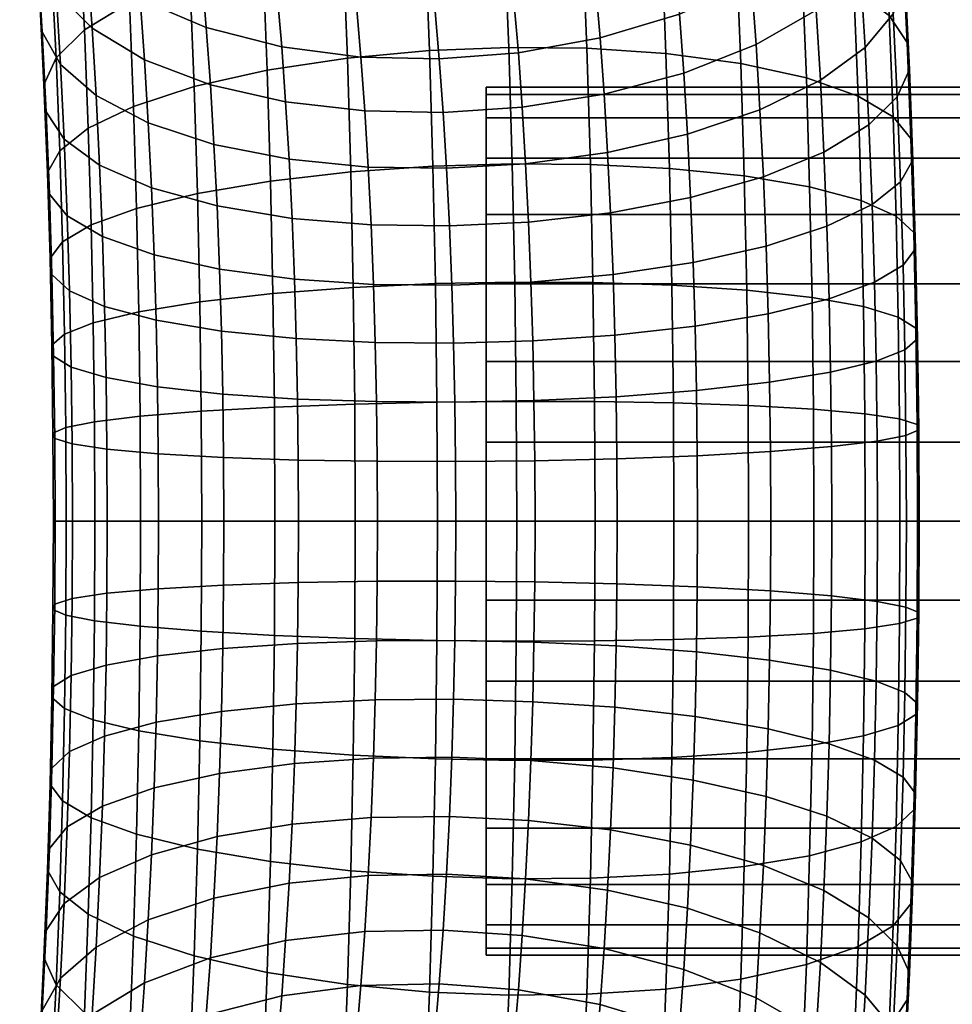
# Model space of a CAD drawing. Header units: millimetres. Extents: x -735 to 735, y -989 to 989.
# Tile 5 of 256: x -488 to -437, y -27 to 28. Entities that reach past the tile are written whole.
import ezdxf

# ---------------------------------------------------------------- set-up
doc = ezdxf.new("R2010")
doc.units = ezdxf.units.MM
doc.layers.add('kostra', color=7, linetype='Continuous')

msp = doc.modelspace()

# ---------------------------------------------------------------- meshes
at = {"layer": 'kostra'}
mesh = msp.add_polyface(dxfattribs=at)
corners = [(-479.195, 38.647, 1918.244), (-482.949, 40.864, 1920.639), (-483.306, 43.222, 1917.739), (-479.531, 40.878, 1915.5), (-482.601, 38.197, 1923.48), (-485.59, 40.807, 1926.48), (-485.962, 43.656, 1923.446), (-478.865, 36.125, 1920.93), (-485.243, 37.743, 1929.303), (-487.299, 40.49, 1932.761), (-487.671, 43.776, 1929.733), (-482.276, 35.329, 1926.122), (-478.558, 33.413, 1923.429), (-486.957, 36.993, 1935.547), (-488.037, 39.633, 1939.253), (-488.403, 43.38, 1936.269), (-484.924, 34.483, 1931.9), (-481.978, 32.277, 1928.552), (-487.881, 38.026, 1945.693), (-487.254, 40.396, 1949.362), (-487.63, 44.874, 1946.297), (-488.235, 42.241, 1942.808), (-487.704, 35.679, 1941.96), (-486.647, 33.302, 1938.073), (-484.635, 31.042, 1934.255), (-481.707, 29.057, 1930.757), (-486.918, 35.706, 1952.097), (-485.38, 37.871, 1955.947), (-485.736, 42.845, 1953.047), (-487.565, 33.611, 1948.267), (-487.408, 31.536, 1944.375), (-486.37, 29.436, 1940.328), (-484.377, 27.438, 1936.356), (-481.466, 25.684, 1932.724), (-482.576, 34.518, 1962.252), (-479.219, 36.166, 1965.532), (-479.563, 41.887, 1962.728), (-482.905, 39.978, 1959.575), (-485.068, 32.698, 1958.482), (-486.625, 30.829, 1954.487), (-487.289, 29.021, 1950.517), (-487.149, 27.229, 1946.487), (-486.128, 25.415, 1942.298), (-484.152, 23.691, 1938.193), (-481.255, 22.175, 1934.443), (-482.297, 28.877, 1964.531), (-478.926, 30.256, 1967.92), (-484.803, 27.354, 1960.641), (-486.375, 25.791, 1956.523), (-487.053, 24.278, 1952.433), (-486.928, 22.779, 1948.285), (-485.922, 21.262, 1943.976), (-483.96, 19.819, 1939.757), (-484.586, 21.868, 1962.411), (-482.067, 23.085, 1966.399), (-486.17, 20.618, 1958.191), (-486.86, 19.409, 1954.004)]
mesh.append_faces([[corners[k] for k in face] for face in [(0, 1, 2, 3), (4, 5, 6, 1), (7, 4, 1, 0), (8, 9, 10, 5), (11, 8, 5, 4), (12, 11, 4, 7), (13, 14, 15, 9), (16, 13, 9, 8), (17, 16, 8, 11), (18, 19, 20, 21), (22, 18, 21, 14), (23, 22, 14, 13), (24, 23, 13, 16), (25, 24, 16, 17), (26, 27, 28, 19), (29, 26, 19, 18), (30, 29, 18, 22), (31, 30, 22, 23), (32, 31, 23, 24), (33, 32, 24, 25), (34, 35, 36, 37), (38, 34, 37, 27), (39, 38, 27, 26), (40, 39, 26, 29), (41, 40, 29, 30), (42, 41, 30, 31), (43, 42, 31, 32), (44, 43, 32, 33), (45, 46, 35, 34), (47, 45, 34, 38), (48, 47, 38, 39), (49, 48, 39, 40), (50, 49, 40, 41), (51, 50, 41, 42), (52, 51, 42, 43), (53, 54, 45, 47), (55, 53, 47, 48), (56, 55, 48, 49)]])
mesh = msp.add_polyface(dxfattribs=at)
corners = [(-462.423, 40.715, 1909.033), (-466.8, 40.186, 1909.225), (-467.148, 41.896, 1906.394), (-462.776, 42.448, 1906.164), (-471.165, 40.333, 1909.857), (-471.514, 42.05, 1907.016), (-462.087, 38.786, 1911.775), (-466.468, 38.282, 1911.932), (-475.276, 39.268, 1913.759), (-479.531, 40.878, 1915.5), (-479.886, 42.911, 1912.61), (-475.617, 41.221, 1910.983), (-470.832, 38.422, 1912.573), (-474.953, 37.125, 1916.394), (-479.195, 38.647, 1918.244), (-470.515, 36.325, 1915.151), (-466.152, 36.193, 1914.5), (-474.636, 34.702, 1918.975), (-478.865, 36.125, 1920.93), (-470.205, 33.954, 1917.677), (-465.844, 33.831, 1917.016), (-474.341, 32.097, 1921.375), (-478.558, 33.413, 1923.429), (-469.917, 31.405, 1920.025), (-465.556, 31.291, 1919.356), (-478.276, 30.526, 1925.727), (-481.978, 32.277, 1928.552), (-482.276, 35.329, 1926.122), (-474.07, 29.324, 1923.583), (-469.651, 28.692, 1922.186), (-465.292, 28.588, 1921.509), (-478.02, 27.481, 1927.813), (-481.707, 29.057, 1930.757), (-473.824, 26.398, 1925.586), (-469.411, 25.83, 1924.146), (-465.052, 25.735, 1923.462), (-477.791, 24.291, 1929.673), (-481.466, 25.684, 1932.724), (-473.605, 23.333, 1927.373), (-469.196, 22.831, 1925.894), (-464.838, 22.748, 1925.204), (-475.182, 37.533, 1968.099), (-470.736, 38.542, 1969.815), (-471.103, 44.64, 1966.826), (-475.539, 43.47, 1965.188), (-479.219, 36.166, 1965.532), (-479.563, 41.887, 1962.728), (-477.592, 20.973, 1931.299), (-481.255, 22.175, 1934.443), (-470.424, 32.244, 1972.36), (-465.86, 32.767, 1973.241), (-466.177, 39.167, 1970.655), (-474.878, 31.399, 1970.577), (-478.926, 30.256, 1967.92), (-470.167, 25.777, 1974.446), (-465.6, 26.195, 1975.361), (-474.628, 25.102, 1972.608), (-478.685, 24.188, 1969.878), (-482.067, 23.085, 1966.399), (-482.297, 28.877, 1964.531), (-469.976, 19.442, 1976.005), (-465.405, 19.758, 1976.945)]
mesh.append_faces([[corners[k] for k in face] for face in [(0, 1, 2, 3), (1, 4, 5, 2), (6, 7, 1, 0), (8, 9, 10, 11), (12, 8, 11, 4), (7, 12, 4, 1), (13, 14, 9, 8), (15, 13, 8, 12), (16, 15, 12, 7), (17, 18, 14, 13), (19, 17, 13, 15), (20, 19, 15, 16), (21, 22, 18, 17), (23, 21, 17, 19), (24, 23, 19, 20), (25, 26, 27, 22), (28, 25, 22, 21), (29, 28, 21, 23), (30, 29, 23, 24), (31, 32, 26, 25), (33, 31, 25, 28), (34, 33, 28, 29), (35, 34, 29, 30), (36, 37, 32, 31), (38, 36, 31, 33), (39, 38, 33, 34), (40, 39, 34, 35), (41, 42, 43, 44), (45, 41, 44, 46), (47, 48, 37, 36), (49, 50, 51, 42), (52, 49, 42, 41), (53, 52, 41, 45), (54, 55, 50, 49), (56, 54, 49, 52), (57, 56, 52, 53), (58, 57, 53, 59), (60, 61, 55, 54)]])
mesh = msp.add_polyface(dxfattribs=at)
corners = [(-444.978, 39.111, 1925.956), (-448.26, 36.485, 1923.294), (-448.595, 39.446, 1920.565), (-445.338, 42.285, 1923.031), (-444.648, 35.733, 1928.646), (-447.952, 33.333, 1925.803), (-442.215, 38.381, 1931.932), (-442.57, 42.01, 1929.043), (-444.348, 32.167, 1931.087), (-447.672, 30.007, 1928.08), (-441.894, 34.551, 1934.554), (-440.375, 37, 1938.238), (-440.72, 41.101, 1935.431), (-439.748, 39.37, 1941.908), (-440.115, 43.734, 1938.92), (-444.081, 28.433, 1933.264), (-447.423, 26.523, 1930.112), (-441.606, 30.54, 1936.893), (-440.068, 32.705, 1940.743), (-439.421, 34.799, 1944.573), (-439.578, 36.875, 1948.464), (-439.925, 41.718, 1945.64), (-440.616, 38.975, 1952.512), (-440.983, 44.094, 1949.527), (-447.205, 22.901, 1931.887), (-451.242, 21.534, 1929.321), (-451.447, 24.94, 1927.651), (-443.847, 24.549, 1935.168), (-441.355, 26.369, 1938.938), (-439.799, 28.238, 1942.933), (-439.135, 30.046, 1946.903), (-439.275, 31.838, 1950.933), (-440.296, 33.652, 1955.121), (-442.272, 35.376, 1959.227), (-442.609, 40.972, 1956.483), (-445.169, 36.891, 1962.976), (-445.52, 42.727, 1960.116), (-448.832, 38.094, 1966.121), (-449.195, 44.121, 1963.167), (-441.142, 22.06, 1940.678), (-443.648, 20.538, 1936.789), (-439.57, 23.623, 1944.797), (-438.891, 25.136, 1948.886), (-439.017, 26.635, 1953.035), (-440.023, 28.152, 1957.343), (-441.985, 29.595, 1961.562), (-444.87, 30.863, 1965.412), (-448.523, 31.869, 1968.636), (-438.692, 20.095, 1950.513), (-439.382, 18.885, 1946.325), (-438.805, 21.293, 1954.758), (-439.799, 22.506, 1959.165), (-441.75, 23.659, 1963.477), (-444.625, 24.673, 1967.409), (-448.27, 25.477, 1970.698), (-448.081, 19.216, 1972.239), (-444.442, 18.609, 1968.901)]
mesh.append_faces([[corners[k] for k in face] for face in [(0, 1, 2, 3), (4, 5, 1, 0), (6, 4, 0, 7), (8, 9, 5, 4), (10, 8, 4, 6), (11, 10, 6, 12), (13, 11, 12, 14), (15, 16, 9, 8), (17, 15, 8, 10), (18, 17, 10, 11), (19, 18, 11, 13), (20, 19, 13, 21), (22, 20, 21, 23), (24, 25, 26, 16), (27, 24, 16, 15), (28, 27, 15, 17), (29, 28, 17, 18), (30, 29, 18, 19), (31, 30, 19, 20), (32, 31, 20, 22), (33, 32, 22, 34), (35, 33, 34, 36), (37, 35, 36, 38), (39, 40, 27, 28), (41, 39, 28, 29), (42, 41, 29, 30), (43, 42, 30, 31), (44, 43, 31, 32), (45, 44, 32, 33), (46, 45, 33, 35), (47, 46, 35, 37), (48, 49, 41, 42), (50, 48, 42, 43), (51, 50, 43, 44), (52, 51, 44, 45), (53, 52, 45, 46), (54, 53, 46, 47), (55, 56, 53, 54)]])
mesh = msp.add_polyface(dxfattribs=at)
corners = [(-457.586, 40.003, 1912.144), (-462.087, 38.786, 1911.775), (-462.423, 40.715, 1909.033), (-457.933, 41.993, 1909.316), (-461.767, 36.669, 1914.377), (-466.152, 36.193, 1914.5), (-466.468, 38.282, 1911.932), (-457.256, 37.821, 1914.828), (-452.887, 39.682, 1915.916), (-453.233, 41.972, 1913.1), (-461.454, 34.275, 1916.927), (-465.844, 33.831, 1917.016), (-456.934, 35.352, 1917.458), (-452.549, 37.091, 1918.675), (-448.595, 39.446, 1920.565), (-448.955, 42.201, 1917.631), (-461.163, 31.703, 1919.298), (-465.556, 31.291, 1919.356), (-456.633, 32.698, 1919.903), (-452.234, 34.307, 1921.24), (-448.26, 36.485, 1923.294), (-460.895, 28.964, 1921.478), (-465.292, 28.588, 1921.509), (-456.357, 29.874, 1922.152), (-451.944, 31.344, 1923.6), (-447.952, 33.333, 1925.803), (-460.652, 26.074, 1923.457), (-465.052, 25.735, 1923.462), (-456.107, 26.893, 1924.193), (-451.681, 28.216, 1925.741), (-447.672, 30.007, 1928.08), (-460.436, 23.047, 1925.222), (-464.838, 22.748, 1925.204), (-455.883, 23.771, 1926.013), (-451.447, 24.94, 1927.651), (-447.423, 26.523, 1930.112), (-455.688, 20.524, 1927.605), (-460.246, 19.899, 1926.765), (-451.242, 21.534, 1929.321), (-452.695, 32.56, 1971.054), (-448.523, 31.869, 1968.636), (-448.832, 38.094, 1966.121), (-453.011, 38.92, 1968.484), (-457.096, 32.923, 1972.596), (-457.415, 39.354, 1969.997), (-461.453, 32.983, 1973.296), (-461.772, 39.426, 1970.693), (-465.86, 32.767, 1973.241), (-466.177, 39.167, 1970.655), (-452.437, 26.03, 1973.161), (-448.27, 25.477, 1970.698), (-456.835, 26.32, 1974.726), (-461.191, 26.368, 1975.43), (-465.6, 26.195, 1975.361), (-452.243, 19.633, 1974.735), (-448.081, 19.216, 1972.239), (-456.639, 19.852, 1976.318), (-460.995, 19.888, 1977.025), (-465.405, 19.758, 1976.945)]
mesh.append_faces([[corners[k] for k in face] for face in [(0, 1, 2, 3), (4, 5, 6, 1), (7, 4, 1, 0), (8, 7, 0, 9), (10, 11, 5, 4), (12, 10, 4, 7), (13, 12, 7, 8), (14, 13, 8, 15), (16, 17, 11, 10), (18, 16, 10, 12), (19, 18, 12, 13), (20, 19, 13, 14), (21, 22, 17, 16), (23, 21, 16, 18), (24, 23, 18, 19), (25, 24, 19, 20), (26, 27, 22, 21), (28, 26, 21, 23), (29, 28, 23, 24), (30, 29, 24, 25), (31, 32, 27, 26), (33, 31, 26, 28), (34, 33, 28, 29), (35, 34, 29, 30), (36, 37, 31, 33), (38, 36, 33, 34), (39, 40, 41, 42), (43, 39, 42, 44), (45, 43, 44, 46), (47, 45, 46, 48), (49, 50, 40, 39), (51, 49, 39, 43), (52, 51, 43, 45), (53, 52, 45, 47), (54, 55, 50, 49), (56, 54, 49, 51), (57, 56, 51, 52), (58, 57, 52, 53)]])
mesh = msp.add_polyface(dxfattribs=at)
corners = [(-473.413, 20.146, 1928.935), (-477.592, 20.973, 1931.299), (-477.791, 24.291, 1929.673), (-473.605, 23.333, 1927.373), (-469.008, 19.712, 1927.422), (-469.196, 22.831, 1925.894), (-464.651, 19.641, 1926.727), (-464.838, 22.748, 1925.204), (-481.075, 18.552, 1935.908), (-483.96, 19.819, 1939.757), (-484.152, 23.691, 1938.193), (-481.255, 22.175, 1934.443), (-477.422, 17.545, 1932.684), (-473.249, 16.854, 1930.266), (-468.848, 16.491, 1928.724), (-464.492, 16.431, 1928.023), (-486.747, 18.21, 1949.759), (-486.86, 19.409, 1954.004), (-487.053, 24.278, 1952.433), (-486.928, 22.779, 1948.285), (-485.753, 16.998, 1945.352), (-485.922, 21.262, 1943.976), (-483.802, 15.844, 1941.04), (-480.927, 14.831, 1937.108), (-477.282, 14.026, 1933.819), (-473.116, 13.474, 1931.356), (-468.717, 13.184, 1929.791), (-464.361, 13.136, 1929.087), (-474.442, 18.933, 1974.126), (-469.976, 19.442, 1976.005), (-470.167, 25.777, 1974.446), (-474.628, 25.102, 1972.608), (-478.506, 18.244, 1971.341), (-478.685, 24.188, 1969.878), (-481.896, 17.412, 1967.796), (-482.067, 23.085, 1966.399), (-484.424, 16.494, 1963.734), (-484.586, 21.868, 1962.411), (-486.017, 15.551, 1959.438), (-486.17, 20.618, 1958.191), (-486.716, 14.639, 1955.178), (-486.612, 13.735, 1950.86), (-485.627, 12.82, 1946.38), (-483.685, 11.951, 1941.998), (-480.817, 11.186, 1938.005), (-477.178, 10.58, 1934.667), (-473.015, 10.163, 1932.171), (-468.62, 9.944, 1930.588), (-464.264, 9.908, 1929.881), (-469.839, 13.014, 1977.124), (-465.266, 13.225, 1978.082), (-465.405, 19.758, 1976.945), (-474.308, 12.673, 1975.216), (-478.377, 12.211, 1972.39), (-481.773, 11.655, 1968.797), (-484.307, 11.041, 1964.683), (-485.907, 10.409, 1960.333), (-486.613, 9.799, 1956.02), (-486.515, 9.194, 1951.65)]
mesh.append_faces([[corners[k] for k in face] for face in [(0, 1, 2, 3), (4, 0, 3, 5), (6, 4, 5, 7), (8, 9, 10, 11), (12, 8, 11, 1), (13, 12, 1, 0), (14, 13, 0, 4), (15, 14, 4, 6), (16, 17, 18, 19), (20, 16, 19, 21), (22, 20, 21, 9), (23, 22, 9, 8), (24, 23, 8, 12), (25, 24, 12, 13), (26, 25, 13, 14), (27, 26, 14, 15), (28, 29, 30, 31), (32, 28, 31, 33), (34, 32, 33, 35), (36, 34, 35, 37), (38, 36, 37, 39), (40, 38, 39, 17), (41, 40, 17, 16), (42, 41, 16, 20), (43, 42, 20, 22), (44, 43, 22, 23), (45, 44, 23, 24), (46, 45, 24, 25), (47, 46, 25, 26), (48, 47, 26, 27), (49, 50, 51, 29), (52, 49, 29, 28), (53, 52, 28, 32), (54, 53, 32, 34), (55, 54, 34, 36), (56, 55, 36, 38), (57, 56, 38, 40), (58, 57, 40, 41)]])
mesh = msp.add_polyface(dxfattribs=at)
corners = [(-443.648, 20.538, 1936.789), (-447.019, 19.159, 1933.399), (-447.205, 22.901, 1931.887), (-443.847, 24.549, 1935.168), (-443.485, 16.418, 1938.117), (-446.867, 15.316, 1934.639), (-440.966, 17.635, 1942.106), (-441.142, 22.06, 1940.678), (-439.382, 18.885, 1946.325), (-439.57, 23.623, 1944.797), (-443.363, 12.384, 1939.11), (-446.753, 11.552, 1935.565), (-440.835, 13.301, 1943.172), (-439.242, 14.244, 1947.467), (-438.543, 15.156, 1951.728), (-438.692, 20.095, 1950.513), (-438.647, 16.06, 1956.046), (-438.805, 21.293, 1954.758), (-439.632, 16.975, 1960.526), (-439.799, 22.506, 1959.165), (-441.574, 17.845, 1964.908), (-441.75, 23.659, 1963.477), (-444.442, 18.609, 1968.901), (-444.625, 24.673, 1967.409), (-443.276, 8.289, 1939.823), (-446.672, 7.732, 1936.23), (-440.741, 8.903, 1943.938), (-439.141, 9.534, 1948.287), (-438.435, 10.145, 1952.6), (-438.534, 10.75, 1956.97), (-439.512, 11.362, 1961.503), (-441.448, 11.944, 1965.935), (-444.31, 12.456, 1969.972), (-443.223, 4.154, 1940.252), (-446.622, 3.875, 1936.631), (-440.685, 4.462, 1944.399), (-439.081, 4.779, 1948.781), (-438.371, 5.084, 1953.126), (-438.465, 5.388, 1957.527), (-439.44, 5.695, 1962.091), (-441.372, 5.987, 1966.554), (-444.231, 6.243, 1970.618), (-447.863, 6.447, 1974.011), (-447.945, 12.862, 1973.344), (-443.205, 0, 1940.396), (-446.606, 0, 1936.765), (-440.666, 0, 1944.554), (-439.06, 0, 1948.947), (-438.349, 0, 1953.302), (-438.442, 0, 1957.714), (-439.416, 0, 1962.289), (-441.347, 0, 1966.761), (-444.204, 0, 1970.834), (-447.836, 0, 1974.234)]
mesh.append_faces([[corners[k] for k in face] for face in [(0, 1, 2, 3), (4, 5, 1, 0), (6, 4, 0, 7), (8, 6, 7, 9), (10, 11, 5, 4), (12, 10, 4, 6), (13, 12, 6, 8), (14, 13, 8, 15), (16, 14, 15, 17), (18, 16, 17, 19), (20, 18, 19, 21), (22, 20, 21, 23), (24, 25, 11, 10), (26, 24, 10, 12), (27, 26, 12, 13), (28, 27, 13, 14), (29, 28, 14, 16), (30, 29, 16, 18), (31, 30, 18, 20), (32, 31, 20, 22), (33, 34, 25, 24), (35, 33, 24, 26), (36, 35, 26, 27), (37, 36, 27, 28), (38, 37, 28, 29), (39, 38, 29, 30), (40, 39, 30, 31), (41, 40, 31, 32), (42, 41, 32, 43), (44, 45, 34, 33), (46, 44, 33, 35), (47, 46, 35, 36), (48, 47, 36, 37), (49, 48, 37, 38), (50, 49, 38, 39), (51, 50, 39, 40), (52, 51, 40, 41), (53, 52, 41, 42)]])
mesh = msp.add_polyface(dxfattribs=at)
corners = [(462.439, 4.395, 1931.253), (462.439, 8.89, 1932.546), (462.439, 13.215, 1934.786), (462.439, 17.077, 1937.923), (462.439, 20.213, 1941.785), (462.439, 22.455, 1946.11), (462.439, 23.747, 1950.606), (462.439, 24.15, 1955), (462.439, 23.747, 1959.394), (462.439, 22.455, 1963.89), (462.439, 20.213, 1968.215), (462.439, 17.077, 1972.077), (462.439, 13.215, 1975.214), (462.439, 8.89, 1977.454), (462.439, 4.395, 1978.747), (462.439, 0, 1979.15), (462.439, -4.395, 1978.747), (462.439, -8.89, 1977.454), (462.439, -13.215, 1975.214), (462.439, -17.077, 1972.077), (462.439, -20.213, 1968.215), (462.439, -22.455, 1963.89), (462.439, -23.747, 1959.394), (462.439, -24.15, 1955), (462.439, -23.747, 1950.606), (462.439, -22.455, 1946.11), (462.439, -20.213, 1941.785), (462.439, -17.077, 1937.923), (462.439, -13.215, 1934.786), (462.439, -8.89, 1932.546), (462.439, -4.395, 1931.253), (462.439, 0, 1930.85), (-462.439, 4.395, 1931.253), (-462.439, 8.89, 1932.546), (-462.439, 13.215, 1934.786), (-462.439, 17.077, 1937.923), (-462.439, 20.213, 1941.785), (-462.439, 22.455, 1946.11), (-462.439, 23.747, 1950.606), (-462.439, 24.15, 1955), (-462.439, 23.747, 1959.394), (-462.439, 22.455, 1963.89), (-462.439, 20.213, 1968.215), (-462.439, 17.077, 1972.077), (-462.439, 13.215, 1975.214), (-462.439, 8.89, 1977.454), (-462.439, 4.395, 1978.747), (-462.439, 0, 1979.15), (-462.439, -4.395, 1978.747), (-462.439, -8.89, 1977.454), (-462.439, -13.215, 1975.214), (-462.439, -17.077, 1972.077), (-462.439, -20.213, 1968.215), (-462.439, -22.455, 1963.89), (-462.439, -23.747, 1959.394), (-462.439, -24.15, 1955), (-462.439, -23.747, 1950.606), (-462.439, -22.455, 1946.11), (-462.439, -20.213, 1941.785), (-462.439, -17.077, 1937.923), (-462.439, -13.215, 1934.786), (-462.439, -8.89, 1932.546), (-462.439, -4.395, 1931.253), (-462.439, 0, 1930.85)]
mesh.append_faces([[corners[k] for k in face] for face in [(32, 0, 31, 63), (33, 1, 0, 32), (34, 2, 1, 33), (35, 3, 2, 34), (36, 4, 3, 35), (37, 5, 4, 36), (38, 6, 5, 37), (39, 7, 6, 38), (40, 8, 7, 39), (41, 9, 8, 40), (42, 10, 9, 41), (43, 11, 10, 42), (44, 12, 11, 43), (45, 13, 12, 44), (46, 14, 13, 45), (47, 15, 14, 46), (48, 16, 15, 47), (49, 17, 16, 48), (50, 18, 17, 49), (51, 19, 18, 50), (52, 20, 19, 51), (53, 21, 20, 52), (54, 22, 21, 53), (55, 23, 22, 54), (56, 24, 23, 55), (57, 25, 24, 56), (58, 26, 25, 57), (59, 27, 26, 58), (60, 28, 27, 59), (61, 29, 28, 60), (62, 30, 29, 61), (63, 31, 30, 62)]])
mesh = msp.add_polyface(dxfattribs=at)
corners = [(-460.246, 19.899, 1926.765), (-464.651, 19.641, 1926.727), (-464.838, 22.748, 1925.204), (-460.436, 23.047, 1925.222), (-460.085, 16.647, 1928.079), (-464.492, 16.431, 1928.023), (-455.521, 17.17, 1928.96), (-455.688, 20.524, 1927.605), (-451.067, 18.015, 1930.743), (-451.242, 21.534, 1929.321), (-447.019, 19.159, 1933.399), (-447.205, 22.901, 1931.887), (-459.953, 13.309, 1929.156), (-464.361, 13.136, 1929.087), (-455.385, 13.727, 1930.071), (-450.924, 14.402, 1931.908), (-446.867, 15.316, 1934.639), (-459.854, 10.038, 1929.961), (-464.264, 9.908, 1929.881), (-455.283, 10.353, 1930.901), (-450.817, 10.862, 1932.779), (-446.753, 11.552, 1935.565), (-459.783, 6.719, 1930.538), (-464.194, 6.631, 1930.451), (-455.21, 6.93, 1931.497), (-450.74, 7.271, 1933.404), (-446.672, 7.732, 1936.23), (-447.945, 12.862, 1973.344), (-444.31, 12.456, 1969.972), (-444.442, 18.609, 1968.901), (-448.081, 19.216, 1972.239), (-452.105, 13.141, 1975.865), (-452.243, 19.633, 1974.735), (-456.499, 13.288, 1977.46), (-456.639, 19.852, 1976.318), (-460.854, 13.312, 1978.169), (-460.995, 19.888, 1977.025), (-465.266, 13.225, 1978.082), (-465.405, 19.758, 1976.945), (-459.74, 3.368, 1930.886), (-464.152, 3.324, 1930.795), (-455.166, 3.473, 1931.856), (-450.694, 3.644, 1933.781), (-446.622, 3.875, 1936.631), (-452.021, 6.586, 1976.546), (-447.863, 6.447, 1974.011), (-456.414, 6.66, 1978.149), (-460.77, 6.672, 1978.859), (-465.181, 6.628, 1978.768), (-459.726, 0, 1931.003), (-464.138, 0, 1930.91), (-455.151, 0, 1931.976), (-450.678, 0, 1933.907), (-446.606, 0, 1936.765), (-451.993, 0, 1976.774), (-447.836, 0, 1974.234), (-456.386, 0, 1978.379), (-460.741, 0, 1979.09), (-465.153, 0, 1978.997)]
mesh.append_faces([[corners[k] for k in face] for face in [(0, 1, 2, 3), (4, 5, 1, 0), (6, 4, 0, 7), (8, 6, 7, 9), (10, 8, 9, 11), (12, 13, 5, 4), (14, 12, 4, 6), (15, 14, 6, 8), (16, 15, 8, 10), (17, 18, 13, 12), (19, 17, 12, 14), (20, 19, 14, 15), (21, 20, 15, 16), (22, 23, 18, 17), (24, 22, 17, 19), (25, 24, 19, 20), (26, 25, 20, 21), (27, 28, 29, 30), (31, 27, 30, 32), (33, 31, 32, 34), (35, 33, 34, 36), (37, 35, 36, 38), (39, 40, 23, 22), (41, 39, 22, 24), (42, 41, 24, 25), (43, 42, 25, 26), (44, 45, 27, 31), (46, 44, 31, 33), (47, 46, 33, 35), (48, 47, 35, 37), (49, 50, 40, 39), (51, 49, 39, 41), (52, 51, 41, 42), (53, 52, 42, 43), (54, 55, 45, 44), (56, 54, 44, 46), (57, 56, 46, 47), (58, 57, 47, 48)]])
mesh = msp.add_polyface(dxfattribs=at)
corners = [(-485.536, 8.581, 1947.118), (-486.515, 9.194, 1951.65), (-486.612, 13.735, 1950.86), (-485.627, 12.82, 1946.38), (-483.6, 7.999, 1942.686), (-483.685, 11.951, 1941.998), (-480.738, 7.487, 1938.648), (-480.817, 11.186, 1938.005), (-477.103, 7.081, 1935.276), (-477.178, 10.58, 1934.667), (-472.944, 6.802, 1932.756), (-473.015, 10.163, 1932.171), (-468.549, 6.656, 1931.161), (-468.62, 9.944, 1930.588), (-464.194, 6.631, 1930.451), (-464.264, 9.908, 1929.881), (-469.756, 6.522, 1977.798), (-465.181, 6.628, 1978.768), (-465.266, 13.225, 1978.082), (-469.839, 13.014, 1977.124), (-474.228, 6.352, 1975.873), (-474.308, 12.673, 1975.216), (-478.299, 6.12, 1973.023), (-478.377, 12.211, 1972.39), (-481.698, 5.841, 1969.401), (-481.773, 11.655, 1968.797), (-484.237, 5.533, 1965.255), (-484.307, 11.041, 1964.683), (-485.841, 5.217, 1960.873), (-485.907, 10.409, 1960.333), (-486.551, 4.911, 1956.528), (-486.613, 9.799, 1956.02), (-486.456, 4.608, 1952.127), (-485.482, 4.301, 1947.562), (-483.549, 4.009, 1943.1), (-480.691, 3.753, 1939.036), (-477.058, 3.549, 1935.643), (-472.9, 3.409, 1933.108), (-468.507, 3.336, 1931.505), (-464.152, 3.324, 1930.795), (-469.728, 0, 1978.024), (-465.153, 0, 1978.997), (-474.201, 0, 1976.093), (-478.273, 0, 1973.235), (-481.674, 0, 1969.604), (-484.213, 0, 1965.446), (-485.819, 0, 1961.053), (-486.53, 0, 1956.698), (-486.437, 0, 1952.286), (-485.463, 0, 1947.711), (-483.532, 0, 1943.239), (-480.675, 0, 1939.166), (-477.043, 0, 1935.766), (-472.886, 0, 1933.226), (-468.493, 0, 1931.621), (-464.138, 0, 1930.91)]
mesh.append_faces([[corners[k] for k in face] for face in [(0, 1, 2, 3), (4, 0, 3, 5), (6, 4, 5, 7), (8, 6, 7, 9), (10, 8, 9, 11), (12, 10, 11, 13), (14, 12, 13, 15), (16, 17, 18, 19), (20, 16, 19, 21), (22, 20, 21, 23), (24, 22, 23, 25), (26, 24, 25, 27), (28, 26, 27, 29), (30, 28, 29, 31), (32, 30, 31, 1), (33, 32, 1, 0), (34, 33, 0, 4), (35, 34, 4, 6), (36, 35, 6, 8), (37, 36, 8, 10), (38, 37, 10, 12), (39, 38, 12, 14), (40, 41, 17, 16), (42, 40, 16, 20), (43, 42, 20, 22), (44, 43, 22, 24), (45, 44, 24, 26), (46, 45, 26, 28), (47, 46, 28, 30), (48, 47, 30, 32), (49, 48, 32, 33), (50, 49, 33, 34), (51, 50, 34, 35), (52, 51, 35, 36), (53, 52, 36, 37), (54, 53, 37, 38), (55, 54, 38, 39)]])
mesh = msp.add_polyface(dxfattribs=at)
corners = [(-469.756, -6.522, 1977.798), (-465.181, -6.628, 1978.768), (-465.153, 0, 1978.997), (-469.728, 0, 1978.024), (-474.228, -6.352, 1975.873), (-474.201, 0, 1976.093), (-478.299, -6.12, 1973.023), (-478.273, 0, 1973.235), (-481.698, -5.841, 1969.401), (-481.674, 0, 1969.604), (-484.237, -5.533, 1965.255), (-484.213, 0, 1965.446), (-485.841, -5.217, 1960.873), (-485.819, 0, 1961.053), (-486.551, -4.911, 1956.528), (-486.53, 0, 1956.698), (-486.456, -4.608, 1952.127), (-486.437, 0, 1952.286), (-485.482, -4.301, 1947.562), (-485.463, 0, 1947.711), (-483.549, -4.009, 1943.1), (-483.532, 0, 1943.239), (-480.691, -3.753, 1939.036), (-480.675, 0, 1939.166), (-477.058, -3.549, 1935.643), (-477.043, 0, 1935.766), (-472.9, -3.409, 1933.108), (-472.886, 0, 1933.226), (-468.507, -3.336, 1931.505), (-468.493, 0, 1931.621), (-464.152, -3.324, 1930.795), (-464.138, 0, 1930.91), (-469.839, -13.014, 1977.124), (-465.266, -13.225, 1978.082), (-474.308, -12.673, 1975.216), (-478.377, -12.211, 1972.39), (-481.773, -11.655, 1968.797), (-484.307, -11.04, 1964.683), (-485.907, -10.409, 1960.333), (-486.613, -9.798, 1956.02), (-486.515, -9.194, 1951.65), (-485.536, -8.581, 1947.118), (-483.6, -7.999, 1942.686), (-480.738, -7.487, 1938.648), (-477.103, -7.081, 1935.276), (-472.944, -6.802, 1932.756), (-468.549, -6.656, 1931.161), (-464.194, -6.631, 1930.451), (-485.627, -12.82, 1946.38), (-486.612, -13.735, 1950.86), (-483.685, -11.95, 1941.998), (-480.817, -11.186, 1938.005), (-477.178, -10.579, 1934.667), (-473.015, -10.163, 1932.171), (-468.62, -9.944, 1930.588), (-464.264, -9.907, 1929.881), (-464.361, -13.135, 1929.087), (-468.717, -13.184, 1929.791)]
mesh.append_faces([[corners[k] for k in face] for face in [(0, 1, 2, 3), (4, 0, 3, 5), (6, 4, 5, 7), (8, 6, 7, 9), (10, 8, 9, 11), (12, 10, 11, 13), (14, 12, 13, 15), (16, 14, 15, 17), (18, 16, 17, 19), (20, 18, 19, 21), (22, 20, 21, 23), (24, 22, 23, 25), (26, 24, 25, 27), (28, 26, 27, 29), (30, 28, 29, 31), (32, 33, 1, 0), (34, 32, 0, 4), (35, 34, 4, 6), (36, 35, 6, 8), (37, 36, 8, 10), (38, 37, 10, 12), (39, 38, 12, 14), (40, 39, 14, 16), (41, 40, 16, 18), (42, 41, 18, 20), (43, 42, 20, 22), (44, 43, 22, 24), (45, 44, 24, 26), (46, 45, 26, 28), (47, 46, 28, 30), (48, 49, 40, 41), (50, 48, 41, 42), (51, 50, 42, 43), (52, 51, 43, 44), (53, 52, 44, 45), (54, 53, 45, 46), (55, 54, 46, 47), (56, 57, 54, 55)]])
mesh = msp.add_polyface(dxfattribs=at)
corners = [(-459.74, -3.368, 1930.886), (-464.152, -3.324, 1930.795), (-464.138, 0, 1930.91), (-459.726, 0, 1931.003), (-455.166, -3.473, 1931.856), (-455.151, 0, 1931.976), (-450.694, -3.644, 1933.781), (-450.678, 0, 1933.907), (-446.622, -3.875, 1936.631), (-446.606, 0, 1936.765), (-452.021, -6.586, 1976.546), (-447.863, -6.447, 1974.011), (-447.836, 0, 1974.234), (-451.993, 0, 1976.774), (-456.414, -6.66, 1978.149), (-456.386, 0, 1978.379), (-460.77, -6.672, 1978.859), (-460.741, 0, 1979.09), (-465.181, -6.628, 1978.768), (-465.153, 0, 1978.997), (-459.783, -6.719, 1930.538), (-464.194, -6.631, 1930.451), (-455.21, -6.93, 1931.497), (-450.74, -7.271, 1933.404), (-446.672, -7.732, 1936.23), (-452.105, -13.141, 1975.865), (-447.945, -12.862, 1973.344), (-456.499, -13.288, 1977.46), (-460.854, -13.312, 1978.169), (-465.266, -13.225, 1978.082), (-459.854, -10.038, 1929.961), (-464.264, -9.907, 1929.881), (-455.283, -10.353, 1930.901), (-450.817, -10.862, 1932.779), (-446.753, -11.552, 1935.565), (-448.081, -19.216, 1972.239), (-444.442, -18.609, 1968.901), (-444.31, -12.456, 1969.972), (-452.243, -19.633, 1974.735), (-456.639, -19.852, 1976.318), (-460.995, -19.888, 1977.025), (-465.405, -19.757, 1976.945), (-459.953, -13.308, 1929.156), (-464.361, -13.135, 1929.087), (-455.385, -13.726, 1930.071), (-450.924, -14.401, 1931.908), (-446.867, -15.316, 1934.639), (-460.085, -16.647, 1928.079), (-464.492, -16.431, 1928.023), (-455.521, -17.17, 1928.96), (-451.067, -18.015, 1930.743), (-447.019, -19.158, 1933.399), (-460.246, -19.899, 1926.765), (-464.651, -19.641, 1926.727), (-455.688, -20.524, 1927.605), (-451.242, -21.534, 1929.321), (-447.205, -22.901, 1931.887), (-460.436, -23.047, 1925.222), (-464.838, -22.748, 1925.204)]
mesh.append_faces([[corners[k] for k in face] for face in [(0, 1, 2, 3), (4, 0, 3, 5), (6, 4, 5, 7), (8, 6, 7, 9), (10, 11, 12, 13), (14, 10, 13, 15), (16, 14, 15, 17), (18, 16, 17, 19), (20, 21, 1, 0), (22, 20, 0, 4), (23, 22, 4, 6), (24, 23, 6, 8), (25, 26, 11, 10), (27, 25, 10, 14), (28, 27, 14, 16), (29, 28, 16, 18), (30, 31, 21, 20), (32, 30, 20, 22), (33, 32, 22, 23), (34, 33, 23, 24), (35, 36, 37, 26), (38, 35, 26, 25), (39, 38, 25, 27), (40, 39, 27, 28), (41, 40, 28, 29), (42, 43, 31, 30), (44, 42, 30, 32), (45, 44, 32, 33), (46, 45, 33, 34), (47, 48, 43, 42), (49, 47, 42, 44), (50, 49, 44, 45), (51, 50, 45, 46), (52, 53, 48, 47), (54, 52, 47, 49), (55, 54, 49, 50), (56, 55, 50, 51), (57, 58, 53, 52)]])
mesh = msp.add_polyface(dxfattribs=at)
corners = [(-443.223, -4.154, 1940.252), (-446.622, -3.875, 1936.631), (-446.606, 0, 1936.765), (-443.205, 0, 1940.396), (-440.685, -4.462, 1944.399), (-440.666, 0, 1944.554), (-439.081, -4.779, 1948.781), (-439.06, 0, 1948.947), (-438.371, -5.084, 1953.126), (-438.349, 0, 1953.302), (-438.465, -5.388, 1957.527), (-438.442, 0, 1957.714), (-439.44, -5.695, 1962.091), (-439.416, 0, 1962.289), (-441.372, -5.987, 1966.554), (-441.347, 0, 1966.761), (-444.231, -6.243, 1970.618), (-444.204, 0, 1970.834), (-447.863, -6.447, 1974.011), (-447.836, 0, 1974.234), (-443.276, -8.289, 1939.823), (-446.672, -7.732, 1936.23), (-440.741, -8.903, 1943.938), (-439.141, -9.534, 1948.287), (-438.435, -10.145, 1952.6), (-438.534, -10.75, 1956.97), (-439.512, -11.362, 1961.503), (-441.448, -11.944, 1965.935), (-444.31, -12.456, 1969.972), (-447.945, -12.862, 1973.344), (-443.363, -12.383, 1939.11), (-446.753, -11.552, 1935.565), (-440.835, -13.301, 1943.172), (-439.242, -14.244, 1947.468), (-438.543, -15.156, 1951.728), (-438.647, -16.06, 1956.046), (-439.632, -16.975, 1960.526), (-441.574, -17.845, 1964.908), (-444.442, -18.609, 1968.901), (-443.485, -16.418, 1938.117), (-446.867, -15.316, 1934.639), (-440.966, -17.635, 1942.106), (-439.382, -18.885, 1946.325), (-438.692, -20.095, 1950.513), (-438.805, -21.293, 1954.758), (-439.799, -22.506, 1959.165), (-441.75, -23.659, 1963.477), (-444.625, -24.672, 1967.409), (-443.648, -20.538, 1936.789), (-447.019, -19.158, 1933.399), (-441.142, -22.06, 1940.679), (-439.57, -23.623, 1944.797), (-443.847, -24.549, 1935.168), (-447.205, -22.901, 1931.887)]
mesh.append_faces([[corners[k] for k in face] for face in [(0, 1, 2, 3), (4, 0, 3, 5), (6, 4, 5, 7), (8, 6, 7, 9), (10, 8, 9, 11), (12, 10, 11, 13), (14, 12, 13, 15), (16, 14, 15, 17), (18, 16, 17, 19), (20, 21, 1, 0), (22, 20, 0, 4), (23, 22, 4, 6), (24, 23, 6, 8), (25, 24, 8, 10), (26, 25, 10, 12), (27, 26, 12, 14), (28, 27, 14, 16), (29, 28, 16, 18), (30, 31, 21, 20), (32, 30, 20, 22), (33, 32, 22, 23), (34, 33, 23, 24), (35, 34, 24, 25), (36, 35, 25, 26), (37, 36, 26, 27), (38, 37, 27, 28), (39, 40, 31, 30), (41, 39, 30, 32), (42, 41, 32, 33), (43, 42, 33, 34), (44, 43, 34, 35), (45, 44, 35, 36), (46, 45, 36, 37), (47, 46, 37, 38), (48, 49, 40, 39), (50, 48, 39, 41), (51, 50, 41, 42), (52, 53, 49, 48)]])
mesh = msp.add_polyface(dxfattribs=at)
corners = [(-469.976, -19.442, 1976.005), (-465.405, -19.757, 1976.945), (-465.266, -13.225, 1978.082), (-469.839, -13.014, 1977.124), (-474.442, -18.933, 1974.126), (-474.308, -12.673, 1975.216), (-478.506, -18.243, 1971.341), (-478.377, -12.211, 1972.39), (-481.896, -17.412, 1967.796), (-481.773, -11.655, 1968.797), (-484.424, -16.494, 1963.734), (-484.307, -11.04, 1964.683), (-486.017, -15.551, 1959.438), (-485.907, -10.409, 1960.333), (-486.716, -14.639, 1955.178), (-486.613, -9.798, 1956.02), (-486.612, -13.735, 1950.86), (-486.515, -9.194, 1951.65), (-474.628, -25.102, 1972.609), (-470.167, -25.777, 1974.446), (-478.685, -24.188, 1969.878), (-482.067, -23.085, 1966.399), (-484.586, -21.868, 1962.411), (-486.17, -20.618, 1958.191), (-486.86, -19.409, 1954.004), (-486.747, -18.21, 1949.759), (-485.753, -16.997, 1945.352), (-485.627, -12.82, 1946.38), (-483.802, -15.844, 1941.04), (-483.685, -11.95, 1941.998), (-480.927, -14.831, 1937.108), (-480.817, -11.186, 1938.005), (-477.282, -14.026, 1933.819), (-477.178, -10.579, 1934.667), (-473.116, -13.474, 1931.356), (-473.015, -10.163, 1932.171), (-468.717, -13.184, 1929.791), (-468.62, -9.944, 1930.588), (-487.053, -24.278, 1952.433), (-486.375, -25.791, 1956.523), (-486.928, -22.779, 1948.285), (-485.922, -21.262, 1943.977), (-483.96, -19.819, 1939.757), (-481.075, -18.552, 1935.908), (-477.422, -17.545, 1932.684), (-473.249, -16.854, 1930.266), (-468.848, -16.491, 1928.724), (-464.492, -16.431, 1928.023), (-464.361, -13.135, 1929.087), (-481.255, -22.175, 1934.443), (-484.152, -23.69, 1938.193), (-477.592, -20.973, 1931.299), (-473.413, -20.146, 1928.935), (-469.008, -19.712, 1927.423), (-464.651, -19.641, 1926.727), (-473.605, -23.333, 1927.373), (-477.791, -24.29, 1929.673), (-469.196, -22.831, 1925.894), (-464.838, -22.748, 1925.204)]
mesh.append_faces([[corners[k] for k in face] for face in [(0, 1, 2, 3), (4, 0, 3, 5), (6, 4, 5, 7), (8, 6, 7, 9), (10, 8, 9, 11), (12, 10, 11, 13), (14, 12, 13, 15), (16, 14, 15, 17), (18, 19, 0, 4), (20, 18, 4, 6), (21, 20, 6, 8), (22, 21, 8, 10), (23, 22, 10, 12), (24, 23, 12, 14), (25, 24, 14, 16), (26, 25, 16, 27), (28, 26, 27, 29), (30, 28, 29, 31), (32, 30, 31, 33), (34, 32, 33, 35), (36, 34, 35, 37), (38, 39, 23, 24), (40, 38, 24, 25), (41, 40, 25, 26), (42, 41, 26, 28), (43, 42, 28, 30), (44, 43, 30, 32), (45, 44, 32, 34), (46, 45, 34, 36), (47, 46, 36, 48), (49, 50, 42, 43), (51, 49, 43, 44), (52, 51, 44, 45), (53, 52, 45, 46), (54, 53, 46, 47), (55, 56, 51, 52), (57, 55, 52, 53), (58, 57, 53, 54)]])
mesh = msp.add_polyface(dxfattribs=at)
corners = [(-448.27, -25.477, 1970.698), (-444.625, -24.672, 1967.409), (-444.442, -18.609, 1968.901), (-448.081, -19.216, 1972.239), (-438.891, -25.136, 1948.886), (-439.57, -23.623, 1944.797), (-439.382, -18.885, 1946.325), (-438.692, -20.095, 1950.513), (-439.017, -26.635, 1953.035), (-438.805, -21.293, 1954.758), (-440.023, -28.152, 1957.343), (-439.799, -22.506, 1959.165), (-441.985, -29.595, 1961.562), (-441.75, -23.659, 1963.477), (-444.87, -30.862, 1965.412), (-448.523, -31.869, 1968.636), (-441.355, -26.369, 1938.938), (-443.847, -24.549, 1935.168), (-443.648, -20.538, 1936.789), (-441.142, -22.06, 1940.679), (-439.799, -28.237, 1942.933), (-439.135, -30.046, 1946.903), (-439.275, -31.837, 1950.933), (-440.296, -33.651, 1955.121), (-442.272, -35.376, 1959.227), (-445.169, -36.891, 1962.977), (-448.832, -38.094, 1966.121), (-447.423, -26.523, 1930.112), (-451.447, -24.94, 1927.651), (-451.242, -21.534, 1929.321), (-447.205, -22.901, 1931.887), (-444.081, -28.433, 1933.264), (-441.606, -30.54, 1936.893), (-440.068, -32.705, 1940.743), (-439.421, -34.799, 1944.573), (-439.578, -36.874, 1948.464), (-440.616, -38.975, 1952.512), (-442.609, -40.972, 1956.483), (-445.52, -42.727, 1960.116), (-449.195, -44.12, 1963.167), (-444.348, -32.167, 1931.087), (-447.672, -30.007, 1928.08), (-441.894, -34.551, 1934.554), (-440.375, -37, 1938.239), (-439.748, -39.37, 1941.908), (-439.925, -41.717, 1945.64), (-440.982, -44.094, 1949.527), (-444.648, -35.732, 1928.646), (-447.952, -33.333, 1925.804), (-442.215, -38.381, 1931.932), (-440.72, -41.101, 1935.431), (-440.115, -43.733, 1938.921), (-444.978, -39.111, 1925.956), (-448.26, -36.485, 1923.294), (-442.57, -42.01, 1929.043), (-445.338, -42.285, 1923.031), (-448.595, -39.446, 1920.565)]
mesh.append_faces([[corners[k] for k in face] for face in [(0, 1, 2, 3), (4, 5, 6, 7), (8, 4, 7, 9), (10, 8, 9, 11), (12, 10, 11, 13), (14, 12, 13, 1), (15, 14, 1, 0), (16, 17, 18, 19), (20, 16, 19, 5), (21, 20, 5, 4), (22, 21, 4, 8), (23, 22, 8, 10), (24, 23, 10, 12), (25, 24, 12, 14), (26, 25, 14, 15), (27, 28, 29, 30), (31, 27, 30, 17), (32, 31, 17, 16), (33, 32, 16, 20), (34, 33, 20, 21), (35, 34, 21, 22), (36, 35, 22, 23), (37, 36, 23, 24), (38, 37, 24, 25), (39, 38, 25, 26), (40, 41, 27, 31), (42, 40, 31, 32), (43, 42, 32, 33), (44, 43, 33, 34), (45, 44, 34, 35), (46, 45, 35, 36), (47, 48, 41, 40), (49, 47, 40, 42), (50, 49, 42, 43), (51, 50, 43, 44), (52, 53, 48, 47), (54, 52, 47, 49), (55, 56, 53, 52)]])
mesh = msp.add_polyface(dxfattribs=at)
corners = [(-470.167, -25.777, 1974.446), (-465.6, -26.195, 1975.361), (-465.405, -19.757, 1976.945), (-469.976, -19.442, 1976.005), (-470.424, -32.244, 1972.36), (-465.86, -32.767, 1973.241), (-474.878, -31.399, 1970.577), (-474.628, -25.102, 1972.609), (-478.926, -30.255, 1967.92), (-478.685, -24.188, 1969.878), (-482.296, -28.876, 1964.531), (-482.067, -23.085, 1966.399), (-470.736, -38.542, 1969.815), (-466.177, -39.167, 1970.655), (-475.182, -37.533, 1968.099), (-479.219, -36.166, 1965.532), (-475.539, -43.47, 1965.188), (-471.103, -44.64, 1966.826), (-479.563, -41.887, 1962.728), (-477.791, -24.29, 1929.673), (-481.466, -25.684, 1932.724), (-481.255, -22.175, 1934.443), (-477.592, -20.973, 1931.299), (-478.02, -27.48, 1927.813), (-481.707, -29.057, 1930.757), (-473.824, -26.398, 1925.586), (-473.605, -23.333, 1927.373), (-469.411, -25.83, 1924.146), (-469.196, -22.831, 1925.894), (-465.052, -25.735, 1923.462), (-464.838, -22.748, 1925.204), (-478.276, -30.526, 1925.728), (-481.978, -32.277, 1928.552), (-474.07, -29.324, 1923.583), (-469.651, -28.692, 1922.186), (-465.292, -28.588, 1921.509), (-478.558, -33.413, 1923.429), (-482.276, -35.329, 1926.122), (-474.341, -32.097, 1921.375), (-469.917, -31.405, 1920.026), (-465.556, -31.291, 1919.357), (-474.636, -34.702, 1918.975), (-478.865, -36.125, 1920.93), (-470.205, -33.954, 1917.677), (-465.844, -33.83, 1917.016), (-474.953, -37.125, 1916.394), (-479.195, -38.647, 1918.244), (-470.515, -36.325, 1915.151), (-466.152, -36.193, 1914.5), (-475.276, -39.268, 1913.759), (-479.531, -40.877, 1915.501), (-470.832, -38.421, 1912.573), (-466.468, -38.282, 1911.932), (-462.423, -40.715, 1909.033), (-466.8, -40.186, 1909.225), (-462.087, -38.786, 1911.775), (-475.617, -41.221, 1910.983), (-479.886, -42.911, 1912.611), (-471.165, -40.333, 1909.857), (-462.776, -42.448, 1906.165), (-467.148, -41.896, 1906.394), (-471.514, -42.05, 1907.016)]
mesh.append_faces([[corners[k] for k in face] for face in [(0, 1, 2, 3), (4, 5, 1, 0), (6, 4, 0, 7), (8, 6, 7, 9), (10, 8, 9, 11), (12, 13, 5, 4), (14, 12, 4, 6), (15, 14, 6, 8), (16, 17, 12, 14), (18, 16, 14, 15), (19, 20, 21, 22), (23, 24, 20, 19), (25, 23, 19, 26), (27, 25, 26, 28), (29, 27, 28, 30), (31, 32, 24, 23), (33, 31, 23, 25), (34, 33, 25, 27), (35, 34, 27, 29), (36, 37, 32, 31), (38, 36, 31, 33), (39, 38, 33, 34), (40, 39, 34, 35), (41, 42, 36, 38), (43, 41, 38, 39), (44, 43, 39, 40), (45, 46, 42, 41), (47, 45, 41, 43), (48, 47, 43, 44), (49, 50, 46, 45), (51, 49, 45, 47), (52, 51, 47, 48), (53, 54, 52, 55), (56, 57, 50, 49), (58, 56, 49, 51), (54, 58, 51, 52), (59, 60, 54, 53), (60, 61, 58, 54)]])
mesh = msp.add_polyface(dxfattribs=at)
corners = [(-452.437, -26.029, 1973.161), (-448.27, -25.477, 1970.698), (-448.081, -19.216, 1972.239), (-452.243, -19.633, 1974.735), (-456.835, -26.32, 1974.726), (-456.639, -19.852, 1976.318), (-461.191, -26.368, 1975.43), (-460.995, -19.888, 1977.025), (-465.6, -26.195, 1975.361), (-465.405, -19.757, 1976.945), (-452.695, -32.56, 1971.054), (-448.523, -31.869, 1968.636), (-457.096, -32.923, 1972.596), (-461.453, -32.983, 1973.296), (-465.86, -32.767, 1973.241), (-453.011, -38.92, 1968.484), (-448.832, -38.094, 1966.121), (-457.415, -39.354, 1969.997), (-461.772, -39.426, 1970.693), (-466.177, -39.167, 1970.655), (-455.883, -23.771, 1926.013), (-460.436, -23.047, 1925.222), (-460.246, -19.899, 1926.765), (-455.688, -20.524, 1927.605), (-451.447, -24.94, 1927.651), (-451.242, -21.534, 1929.321), (-460.652, -26.074, 1923.457), (-465.052, -25.735, 1923.462), (-464.838, -22.748, 1925.204), (-456.107, -26.893, 1924.193), (-451.681, -28.216, 1925.741), (-447.672, -30.007, 1928.08), (-447.423, -26.523, 1930.112), (-460.895, -28.964, 1921.478), (-465.292, -28.588, 1921.509), (-456.357, -29.874, 1922.152), (-451.944, -31.344, 1923.6), (-447.952, -33.333, 1925.804), (-461.163, -31.703, 1919.298), (-465.556, -31.291, 1919.357), (-456.633, -32.698, 1919.903), (-452.234, -34.307, 1921.24), (-448.26, -36.485, 1923.294), (-461.454, -34.275, 1916.927), (-465.844, -33.83, 1917.016), (-456.934, -35.352, 1917.458), (-452.549, -37.091, 1918.675), (-448.595, -39.446, 1920.565), (-461.767, -36.669, 1914.378), (-466.152, -36.193, 1914.5), (-457.256, -37.821, 1914.829), (-452.887, -39.682, 1915.916), (-448.955, -42.201, 1917.632), (-462.087, -38.786, 1911.775), (-466.468, -38.282, 1911.932), (-457.586, -40.003, 1912.144), (-453.233, -41.972, 1913.1), (-457.933, -41.993, 1909.316), (-462.423, -40.715, 1909.033)]
mesh.append_faces([[corners[k] for k in face] for face in [(0, 1, 2, 3), (4, 0, 3, 5), (6, 4, 5, 7), (8, 6, 7, 9), (10, 11, 1, 0), (12, 10, 0, 4), (13, 12, 4, 6), (14, 13, 6, 8), (15, 16, 11, 10), (17, 15, 10, 12), (18, 17, 12, 13), (19, 18, 13, 14), (20, 21, 22, 23), (24, 20, 23, 25), (26, 27, 28, 21), (29, 26, 21, 20), (30, 29, 20, 24), (31, 30, 24, 32), (33, 34, 27, 26), (35, 33, 26, 29), (36, 35, 29, 30), (37, 36, 30, 31), (38, 39, 34, 33), (40, 38, 33, 35), (41, 40, 35, 36), (42, 41, 36, 37), (43, 44, 39, 38), (45, 43, 38, 40), (46, 45, 40, 41), (47, 46, 41, 42), (48, 49, 44, 43), (50, 48, 43, 45), (51, 50, 45, 46), (52, 51, 46, 47), (53, 54, 49, 48), (55, 53, 48, 50), (56, 55, 50, 51), (57, 58, 53, 55)]])
mesh = msp.add_polyface(dxfattribs=at)
corners = [(-484.803, -27.354, 1960.641), (-482.296, -28.876, 1964.531), (-482.067, -23.085, 1966.399), (-484.586, -21.868, 1962.411), (-486.375, -25.791, 1956.523), (-486.17, -20.618, 1958.191), (-482.576, -34.517, 1962.252), (-479.219, -36.166, 1965.532), (-478.926, -30.255, 1967.92), (-485.068, -32.698, 1958.482), (-486.625, -30.829, 1954.487), (-487.289, -29.021, 1950.517), (-487.053, -24.278, 1952.433), (-487.149, -27.229, 1946.487), (-486.928, -22.779, 1948.285), (-486.128, -25.415, 1942.299), (-485.922, -21.262, 1943.977), (-484.152, -23.69, 1938.193), (-483.96, -19.819, 1939.757), (-482.905, -39.978, 1959.576), (-479.563, -41.887, 1962.728), (-485.38, -37.87, 1955.947), (-486.918, -35.706, 1952.097), (-487.565, -33.611, 1948.267), (-487.408, -31.536, 1944.375), (-486.37, -29.436, 1940.328), (-484.377, -27.438, 1936.356), (-481.466, -25.684, 1932.724), (-481.255, -22.175, 1934.443), (-487.254, -40.396, 1949.362), (-485.736, -42.844, 1953.047), (-487.881, -38.026, 1945.693), (-487.704, -35.678, 1941.961), (-486.647, -33.302, 1938.074), (-484.635, -31.042, 1934.255), (-481.707, -29.057, 1930.757), (-488.235, -42.241, 1942.808), (-487.63, -44.873, 1946.297), (-488.037, -39.633, 1939.253), (-486.957, -36.993, 1935.547), (-484.924, -34.483, 1931.9), (-481.978, -32.277, 1928.552), (-487.299, -40.49, 1932.761), (-488.403, -43.38, 1936.269), (-485.243, -37.743, 1929.303), (-482.276, -35.329, 1926.122), (-485.59, -40.806, 1926.481), (-487.671, -43.776, 1929.733), (-482.601, -38.196, 1923.48), (-478.865, -36.125, 1920.93), (-478.558, -33.413, 1923.429), (-482.949, -40.864, 1920.639), (-485.962, -43.656, 1923.446), (-479.195, -38.647, 1918.244), (-479.531, -40.877, 1915.501), (-483.306, -43.222, 1917.739)]
mesh.append_faces([[corners[k] for k in face] for face in [(0, 1, 2, 3), (4, 0, 3, 5), (6, 7, 8, 1), (9, 6, 1, 0), (10, 9, 0, 4), (11, 10, 4, 12), (13, 11, 12, 14), (15, 13, 14, 16), (17, 15, 16, 18), (19, 20, 7, 6), (21, 19, 6, 9), (22, 21, 9, 10), (23, 22, 10, 11), (24, 23, 11, 13), (25, 24, 13, 15), (26, 25, 15, 17), (27, 26, 17, 28), (29, 30, 21, 22), (31, 29, 22, 23), (32, 31, 23, 24), (33, 32, 24, 25), (34, 33, 25, 26), (35, 34, 26, 27), (36, 37, 29, 31), (38, 36, 31, 32), (39, 38, 32, 33), (40, 39, 33, 34), (41, 40, 34, 35), (42, 43, 38, 39), (44, 42, 39, 40), (45, 44, 40, 41), (46, 47, 42, 44), (48, 46, 44, 45), (49, 48, 45, 50), (51, 52, 46, 48), (53, 51, 48, 49), (54, 55, 51, 53)]])

doc.saveas('drawing.dxf')
